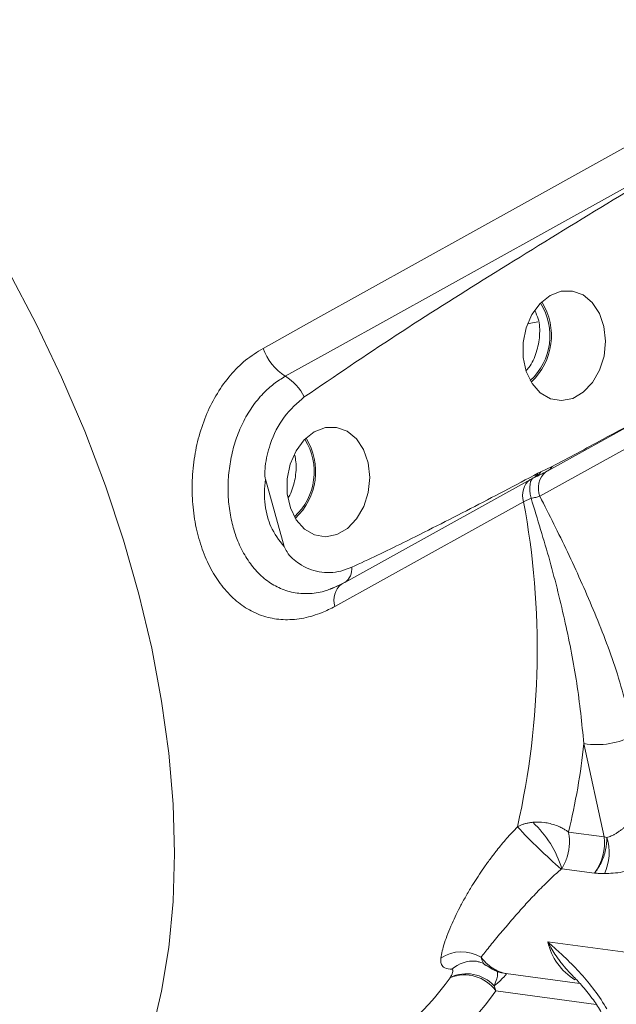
# Model space of a CAD drawing. Header units: inches. Extents: x 0.3 to 33.9, y 0.2 to 21.6.
# Tile 19 of 23: x 29.6 to 30.6, y 17.6 to 19.3. Entities that reach past the tile are written whole.
import ezdxf

# ---------------------------------------------------------------- set-up
doc = ezdxf.new("R2010")
doc.units = ezdxf.units.IN
doc.header["$MEASUREMENT"] = 0

msp = doc.modelspace()

# ---------------------------------------------------------------- linework, layer by layer
at = {"color": 7, "linetype": 'Continuous', "lineweight": 15}
for p, q in [((31.128, 18.8363), (30.4691, 18.4708)), ((30.4825, 18.5139), (30.7566, 18.666)), ((30.4704, 18.512), (30.4897, 18.521)), ((30.4579, 18.5017), (30.461, 18.5033)), ((30.4657, 18.5098), (30.4704, 18.512)), ((30.0357, 18.3859), (30.004, 18.4996)), ((30.1384, 18.3246), (30.458, 18.5019)), ((30.4541, 18.4674), (30.4415, 18.4617)), ((30.1159, 18.3144), (30.1383, 18.325)), ((30.1328, 18.3221), (30.1356, 18.3234)), ((30.5779, 17.8942), (30.5436, 18.0522)), ((30.5174, 17.9023), (30.5779, 17.8942)), ((30.5615, 17.8329), (30.506, 17.8404)), ((30.6263, 17.6973), (30.4823, 17.7166)), ((30.317, 17.6559), (30.3172, 17.6562)), ((30.4113, 17.6629), (30.537, 17.646)), ((30.3916, 17.6422), (30.3944, 17.6335))]:
    msp.add_line(p, q, dxfattribs=at)
at = {"color": 8, "linetype": 'Continuous', "lineweight": 15}
msp.add_line((30.5643, 17.6107), (30.3944, 17.6335), dxfattribs=at)
at = {"color": 7, "linetype": 'Continuous', "lineweight": 15, "flags": 128}
for points in [[(30.0001, 18.7213), (30.0877, 18.7699), (30.438, 18.9643), (31.0028, 19.2777)], [(30.0378, 18.674), (30.1254, 18.7226), (30.4757, 18.917), (30.8041, 19.0992)], [(30.4865, 18.8106), (30.4695, 18.7972), (30.4556, 18.7785), (30.4457, 18.7559), (30.4406, 18.731), (30.4407, 18.7058), (30.4459, 18.682), (30.4558, 18.6615), (30.4698, 18.6458), (30.4868, 18.636), (30.5055, 18.6328), (30.5246, 18.6366), (30.5425, 18.647), (30.5581, 18.6632), (30.5701, 18.6841), (30.5777, 18.708), (30.5802, 18.7333), (30.5776, 18.758), (30.5699, 18.7804), (30.5578, 18.7987), (30.5422, 18.8116), (30.5242, 18.8181), (30.5051, 18.8178), (30.4865, 18.8106)], [(30.4654, 18.7663), (30.4568, 18.7646), (30.4481, 18.7626)], [(30.0869, 18.58), (30.07, 18.5666), (30.0561, 18.5479), (30.0462, 18.5252), (30.0411, 18.5004), (30.0412, 18.4751), (30.0464, 18.4514), (30.0563, 18.4309), (30.0703, 18.4151), (30.0873, 18.4053), (30.106, 18.4022), (30.1251, 18.406), (30.143, 18.4163), (30.1586, 18.4326), (30.1706, 18.4534), (30.1782, 18.4774), (30.1807, 18.5027), (30.1781, 18.5274), (30.1704, 18.5498), (30.1583, 18.568), (30.1427, 18.5809), (30.1247, 18.5875), (30.1056, 18.5871), (30.0869, 18.58)], [(30.4825, 18.5139), (30.4822, 18.5138), (30.4809, 18.5131)], [(30.4415, 18.4617), (30.3539, 18.4131), (30.1219, 18.2845)]]:
    msp.add_lwpolyline(points, dxfattribs=at)
at = {"color": 8, "linetype": 'Continuous', "lineweight": 15, "flags": 128}
for points in [[(29.5688, 18.8521), (29.6157, 18.7629), (29.6589, 18.6724), (29.698, 18.5809), (29.733, 18.4888), (29.7636, 18.3967), (29.7898, 18.305), (29.8114, 18.2139), (29.8283, 18.1241), (29.8404, 18.0359), (29.8477, 17.9497), (29.8502, 17.866)], [(30.4577, 18.5019), (30.4568, 18.5013), (30.4548, 18.4989), (30.4533, 18.4956), (30.4524, 18.4914), (30.452, 18.4864), (30.4521, 18.4806), (30.4528, 18.4742), (30.4541, 18.4674)], [(29.8502, 17.866), (29.8477, 17.785), (29.8404, 17.7072), (29.8283, 17.633), (29.8114, 17.5627), (29.7898, 17.4966), (29.7636, 17.4351), (29.733, 17.3784), (29.698, 17.3267), (29.6589, 17.2804), (29.6157, 17.2396), (29.602, 17.2285)]]:
    msp.add_lwpolyline(points, dxfattribs=at)
at = {"color": 7, "linetype": 'Continuous', "lineweight": 15}
for centre, radius, start, end in [((30.3823, 18.7429), 0.1038, 312.7009, 32.033), ((30.3807, 18.7432), 0.1079, 312.9079, 31.826), ((30.088, 18.7529), 0.0935, 199.7802, 237.52), ((29.9916, 18.5993), 0.0879, 26.8938, 58.2555), ((29.9812, 18.5125), 0.1079, 312.9079, 31.826), ((29.9828, 18.5123), 0.1038, 312.7009, 32.033), ((30.4514, 18.5233), 0.0221, 290.8275, 329.2137), ((29.0975, 18.212), 1.367, 347.297, 10.5251), ((29.4445, 18.1666), 1.105, 346.1609, 354.0568), ((30.5654, 18.1839), 0.1335, 260.6003, 298.3066), ((30.3359, 17.7888), 0.1778, 16.8503, 47.0376), ((31.2036, 18.6348), 1.0584, 223.1171, 228.6948), ((30.5925, 17.9539), 0.0614, 256.2636, 260.6606), ((30.5052, 17.8677), 0.0814, 333.9053, 18.2723), ((30.3364, 17.6355), 0.0641, 59.0159, 123.3017), ((29.8871, 17.9644), 0.5291, 299.3584, 324.3329), ((30.3414, 17.5953), 0.0653, 35.772, 111.9792), ((30.3449, 17.5988), 0.0637, 42.8964, 115.83), ((29.9474, 17.9543), 0.5501, 299.3584, 324.3329)]:
    msp.add_arc(centre, radius, start, end, dxfattribs=at)
at = {"color": 8, "linetype": 'Continuous', "lineweight": 15}
for centre, radius, start, end in [((30.4728, 18.5311), 0.0197, 299.4528, 329.2788), ((30.4482, 18.5192), 0.0199, 299.4811, 331.7536), ((30.503, 18.4845), 0.0366, 130.4195, 202.0889), ((30.4738, 18.4728), 0.0341, 128.6603, 198.9867), ((30.1225, 18.3477), 0.028, 304.7886, 6.3533), ((30.1541, 18.2955), 0.034, 128.6391, 198.9212), ((30.583, 17.7403), 0.1035, 193.2436, 238.2426), ((30.3562, 17.6298), 0.0543, 85.216, 131.9185)]:
    msp.add_arc(centre, radius, start, end, dxfattribs=at)
at = {"color": 7, "linetype": 'Continuous', "lineweight": 15}
for centre, major_axis, ratio, start_param, end_param in [((30.5308, 17.8691), (0.0238, 0.0589), 0.70585, 4.358029, 5.412908), ((30.3387, 17.6095), (0.0732, 0.0531), 0.070884, 5.468851, 6.363462)]:
    msp.add_ellipse(centre, major_axis=major_axis, ratio=ratio, start_param=start_param, end_param=end_param, dxfattribs=at)
for points, knots in [([(30.8041, 19.0992), (30.7759, 19.0824), (30.6351, 18.9985), (30.4421, 18.8807), (30.2254, 18.7446), (30.1218, 18.6742), (30.07, 18.6391)], [0, 0, 0, 0, 0.114153, 0.570777, 0.785343, 1, 1, 1, 1]), ([(30.4456, 18.6836), (30.4473, 18.6854), (30.4551, 18.6935), (30.464, 18.7144), (30.4696, 18.7427), (30.4684, 18.768), (30.4626, 18.7806), (30.4605, 18.7851)], [0, 0, 0, 0, 0.071466, 0.331922, 0.592571, 0.852549, 1, 1, 1, 1]), ([(30.1219, 18.2845), (30.1183, 18.2826), (30.1111, 18.2788), (30.0935, 18.2711), (30.0689, 18.2636), (30.038, 18.2608), (30.008, 18.2648), (29.9802, 18.2754), (29.9546, 18.2925), (29.9323, 18.3153), (29.9132, 18.3436), (29.8981, 18.3762), (29.8871, 18.4128), (29.8808, 18.4518), (29.8792, 18.4927), (29.8826, 18.5335), (29.891, 18.5736), (29.9042, 18.6112), (29.9221, 18.646), (29.9442, 18.6764), (29.9702, 18.7025), (29.99, 18.7149), (30.0001, 18.7213)], [0, 0, 0, 0, 0.019164, 0.038391, 0.092178, 0.147451, 0.200818, 0.255694, 0.307992, 0.361814, 0.413391, 0.466548, 0.518276, 0.571649, 0.623914, 0.677803, 0.730365, 0.784449, 0.837393, 0.891794, 0.945175, 1, 1, 1, 1]), ([(30.4897, 18.521), (30.5183, 18.5363), (30.6426, 18.6029), (30.7664, 18.6715), (30.8618, 18.7244)], [0, 0, 0, 0, 0.2297207, 1, 1, 1, 1]), ([(30.07, 18.6391), (30.058, 18.6287), (30.0342, 18.6079), (30.0123, 18.5644), (30.0042, 18.5292), (30.0026, 18.5088), (30.0036, 18.5017), (30.004, 18.4996)], [0, 0, 0, 0, 0.322606, 0.642639, 0.869131, 0.960935, 1, 1, 1, 1]), ([(30.0433, 18.4695), (30.044, 18.4706), (30.0471, 18.4759), (30.0509, 18.4863), (30.0546, 18.5004), (30.0562, 18.5148), (30.0561, 18.5285), (30.0545, 18.5367), (30.0538, 18.5405)], [0, 0, 0, 0, 0.0554066, 0.2538284, 0.4467865, 0.6453688, 0.8377961, 1, 1, 1, 1]), ([(30.1504, 18.3508), (30.1649, 18.3575), (30.1939, 18.3709), (30.261, 18.4037), (30.3517, 18.4497), (30.4277, 18.4897), (30.4657, 18.5098)], [0, 0, 0, 0, 0.1367703, 0.2735694, 0.6367497, 1, 1, 1, 1]), ([(30.4809, 18.5131), (30.4774, 18.5113), (30.4706, 18.5076), (30.463, 18.5043), (30.4593, 18.5026)], [0, 0, 0, 0, 0.498553, 1, 1, 1, 1]), ([(30.004, 18.4996), (30.0032, 18.4923), (30.0011, 18.4706), (30.005, 18.4432), (30.0159, 18.4112), (30.0274, 18.3965), (30.0357, 18.3859)], [0, 0, 0, 0, 0.169371, 0.500138, 0.642092, 1, 1, 1, 1]), ([(30.4691, 18.4708), (30.4679, 18.4705), (30.4656, 18.4699), (30.4619, 18.469), (30.4581, 18.4682), (30.4554, 18.4677), (30.4541, 18.4674)], [0, 0, 0, 0, 0.247885, 0.496579, 0.747836, 1, 1, 1, 1]), ([(30.4691, 18.4708), (30.4848, 18.4396), (30.5164, 18.3771), (30.5602, 18.2795), (30.6002, 18.1774), (30.6192, 18.1035), (30.6287, 18.0664)], [0, 0, 0, 0, 0.247523, 0.495355, 0.746644, 1, 1, 1, 1]), ([(30.5436, 18.0522), (30.5401, 18.0865), (30.5331, 18.1551), (30.5126, 18.2577), (30.4869, 18.3616), (30.465, 18.4321), (30.4541, 18.4674)], [0, 0, 0, 0, 0.243652, 0.488293, 0.743873, 1, 1, 1, 1]), ([(30.0357, 18.3859), (30.0373, 18.3828), (30.0435, 18.3702), (30.0636, 18.3532), (30.0947, 18.3404), (30.1261, 18.3413), (30.1442, 18.3484), (30.1504, 18.3508)], [0, 0, 0, 0, 0.070467, 0.277117, 0.56329, 0.852377, 1, 1, 1, 1]), ([(30.1356, 18.3234), (30.1346, 18.3228), (30.1281, 18.3192), (30.1214, 18.3168), (30.1157, 18.3148)], [0, 0, 0, 0, 0.151187, 1, 1, 1, 1]), ([(30.4311, 17.9114), (30.4326, 17.9121), (30.4356, 17.9137), (30.4406, 17.9156), (30.4459, 17.9172), (30.4506, 17.9181), (30.4543, 17.9187), (30.4561, 17.9188), (30.457, 17.9189)], [0, 0, 0, 0, 0.197857, 0.397533, 0.603043, 0.810593, 0.905198, 1, 1, 1, 1]), ([(30.5174, 17.9023), (30.5174, 17.9023), (30.5159, 17.9035), (30.5128, 17.9056), (30.5075, 17.9088), (30.4975, 17.9137), (30.4867, 17.9169), (30.4717, 17.9193), (30.4637, 17.9191), (30.457, 17.9189)], [0, 0, 0, 0, 0.003431, 0.096774, 0.189235, 0.309144, 0.628419, 0.693583, 1, 1, 1, 1]), ([(30.5825, 17.8933), (30.5837, 17.8935), (30.5862, 17.8941), (30.5901, 17.8957), (30.5941, 17.8977), (30.5982, 17.9002), (30.6024, 17.9029), (30.6066, 17.9059), (30.6109, 17.9092), (30.615, 17.9123), (30.6189, 17.9152), (30.6225, 17.9179), (30.6262, 17.9205), (30.6295, 17.9229), (30.6325, 17.9249), (30.6353, 17.9267), (30.6385, 17.9286), (30.6409, 17.9298), (30.642, 17.9304)], [0, 0, 0, 0, 0.07023, 0.141268, 0.214415, 0.28812, 0.361663, 0.435594, 0.510652, 0.586096, 0.643702, 0.701533, 0.760176, 0.819168, 0.857508, 0.895991, 0.94775, 1, 1, 1, 1]), ([(30.3012, 17.689), (30.3019, 17.6929), (30.3032, 17.7008), (30.3073, 17.7147), (30.3128, 17.7302), (30.3195, 17.7463), (30.3271, 17.7625), (30.3352, 17.7785), (30.3446, 17.7955), (30.3543, 17.8119), (30.3642, 17.8274), (30.3739, 17.8418), (30.3845, 17.8565), (30.3973, 17.8732), (30.4126, 17.8918), (30.4249, 17.9048), (30.4311, 17.9114)], [0, 0, 0, 0, 0.082812, 0.166235, 0.251604, 0.337665, 0.407174, 0.477117, 0.54855, 0.620565, 0.675297, 0.730354, 0.786528, 0.843134, 0.920833, 1, 1, 1, 1]), ([(30.5174, 17.9023), (30.5174, 17.9022), (30.5179, 17.9003), (30.5186, 17.8965), (30.5192, 17.8901), (30.5193, 17.8787), (30.5175, 17.8676), (30.5131, 17.8531), (30.5092, 17.8461), (30.506, 17.8404)], [0, 0, 0, 0, 0.0034304, 0.0967701, 0.1892275, 0.3086031, 0.627922, 0.6935814, 1, 1, 1, 1]), ([(30.5615, 17.8329), (30.5616, 17.833), (30.5618, 17.8332), (30.5633, 17.8351), (30.5662, 17.839), (30.5728, 17.8495), (30.5799, 17.8666), (30.5824, 17.8832), (30.5825, 17.8916), (30.5825, 17.8933)], [0, 0, 0, 0, 0.004059, 0.014675, 0.106497, 0.221319, 0.565606, 0.911316, 1, 1, 1, 1]), ([(30.6767, 17.8568), (30.6755, 17.8563), (30.6632, 17.8515), (30.6392, 17.8426), (30.6072, 17.8333), (30.5882, 17.8324), (30.5783, 17.832)], [0, 0, 0, 0, 0.032981, 0.337416, 0.655229, 1, 1, 1, 1]), ([(30.505, 17.8397), (30.5001, 17.8353), (30.49, 17.8263), (30.4737, 17.8104), (30.4563, 17.7925), (30.4408, 17.7756), (30.4284, 17.7616), (30.4185, 17.7502), (30.4093, 17.7394), (30.4002, 17.7286), (30.3913, 17.718), (30.383, 17.7078), (30.3755, 17.6984), (30.3714, 17.6931), (30.3694, 17.6904)], [0, 0, 0, 0, 0.070312, 0.142031, 0.248418, 0.357286, 0.428738, 0.50059, 0.573511, 0.646736, 0.73403, 0.821736, 0.910665, 1, 1, 1, 1]), ([(30.506, 17.8404), (30.506, 17.8403), (30.5056, 17.8402), (30.5053, 17.8399), (30.505, 17.8397)], [0, 0, 0, 0, 0.209807, 1, 1, 1, 1]), ([(30.5783, 17.832), (30.5777, 17.832), (30.5745, 17.8321), (30.5695, 17.8324), (30.5646, 17.8327), (30.5621, 17.8329), (30.5616, 17.8329), (30.5615, 17.8329)], [0, 0, 0, 0, 0.113147, 0.55018, 0.907441, 0.987255, 1, 1, 1, 1]), ([(30.4823, 17.7166), (30.4824, 17.7165), (30.487, 17.7124), (30.4961, 17.7043), (30.514, 17.6879), (30.5354, 17.6667), (30.5596, 17.6384), (30.5746, 17.6164), (30.5816, 17.6041), (30.5823, 17.6029)], [0, 0, 0, 0, 0.001932, 0.126799, 0.251611, 0.499614, 0.733116, 0.973801, 1, 1, 1, 1]), ([(30.32, 17.6702), (30.3189, 17.6702), (30.3133, 17.6705), (30.3061, 17.6727), (30.3009, 17.6791), (30.3011, 17.6857), (30.3012, 17.689)], [0, 0, 0, 0, 0.086595, 0.463628, 0.727497, 1, 1, 1, 1]), ([(30.3694, 17.6904), (30.3697, 17.69), (30.3762, 17.6817), (30.3908, 17.6684), (30.4045, 17.6647), (30.4113, 17.6629)], [0, 0, 0, 0, 0.023642, 0.518923, 1, 1, 1, 1]), ([(30.3172, 17.6562), (30.3173, 17.6564), (30.318, 17.6576), (30.3207, 17.6623), (30.3222, 17.6672), (30.3211, 17.6699), (30.3201, 17.6701), (30.32, 17.6702)], [0, 0, 0, 0, 0.033201, 0.184022, 0.765509, 0.963391, 1, 1, 1, 1]), ([(30.3607, 17.6839), (30.3607, 17.6839), (30.3606, 17.6839), (30.3661, 17.6827), (30.3732, 17.6805), (30.377, 17.6769), (30.3776, 17.6763)], [0, 0, 0, 0, 0.166428, 0.537724, 0.934136, 1, 1, 1, 1]), ([(30.378, 17.677), (30.3824, 17.674), (30.3916, 17.6678), (30.4033, 17.6633), (30.4106, 17.6632), (30.4118, 17.6632)], [0, 0, 0, 0, 0.430087, 0.905141, 1, 1, 1, 1]), ([(30.5241, 17.6594), (30.5293, 17.6541), (30.5411, 17.6424), (30.5569, 17.6222), (30.5681, 17.6065), (30.5722, 17.5984), (30.5725, 17.5978)], [0, 0, 0, 0, 0.296031, 0.662322, 0.974394, 1, 1, 1, 1])]:
    msp.add_open_spline(points, degree=3, knots=knots, dxfattribs=at)
at = {"color": 8, "linetype": 'Continuous', "lineweight": 15}
for points, knots in [([(30.1157, 18.3148), (30.1128, 18.3135), (30.101, 18.3084), (30.0803, 18.3055), (30.0542, 18.3065), (30.0297, 18.3138), (30.0069, 18.3268), (29.987, 18.345), (29.9701, 18.3679), (29.9595, 18.389), (29.9531, 18.4062), (29.9479, 18.423), (29.9429, 18.4464), (29.9403, 18.4764), (29.9412, 18.5069), (29.9456, 18.5372), (29.9536, 18.5669), (29.9653, 18.5955), (29.9809, 18.6222), (29.9988, 18.6442), (30.018, 18.6618), (30.0312, 18.6699), (30.0378, 18.674)], [0, 0, 0, 0, 0.0202205, 0.0811544, 0.1398066, 0.2003166, 0.258469, 0.3184873, 0.374473, 0.4322169, 0.4545987, 0.4770907, 0.5287363, 0.5817852, 0.6328563, 0.6852258, 0.7380203, 0.7921833, 0.8481924, 0.905809, 0.9524492, 1, 1, 1, 1]), ([(30.5243, 17.6596), (30.5214, 17.6626), (30.5149, 17.6692), (30.5072, 17.6783), (30.501, 17.6864), (30.4954, 17.6943), (30.489, 17.7042), (30.4845, 17.7123), (30.4824, 17.7165), (30.4823, 17.7166)], [0, 0, 0, 0, 0.179573, 0.395036, 0.50352, 0.612161, 0.803333, 0.995484, 1, 1, 1, 1]), ([(30.3694, 17.6904), (30.3711, 17.6849), (30.373, 17.6789), (30.3776, 17.677), (30.3779, 17.6768)], [0, 0, 0, 0, 0.920866, 1, 1, 1, 1]), ([(30.3931, 17.6699), (30.3941, 17.6694), (30.3986, 17.6669), (30.3973, 17.6565), (30.3932, 17.6461), (30.3916, 17.6422)], [0, 0, 0, 0, 0.140496, 0.67674, 1, 1, 1, 1])]:
    msp.add_open_spline(points, degree=3, knots=knots, dxfattribs=at)

doc.saveas('drawing.dxf')
